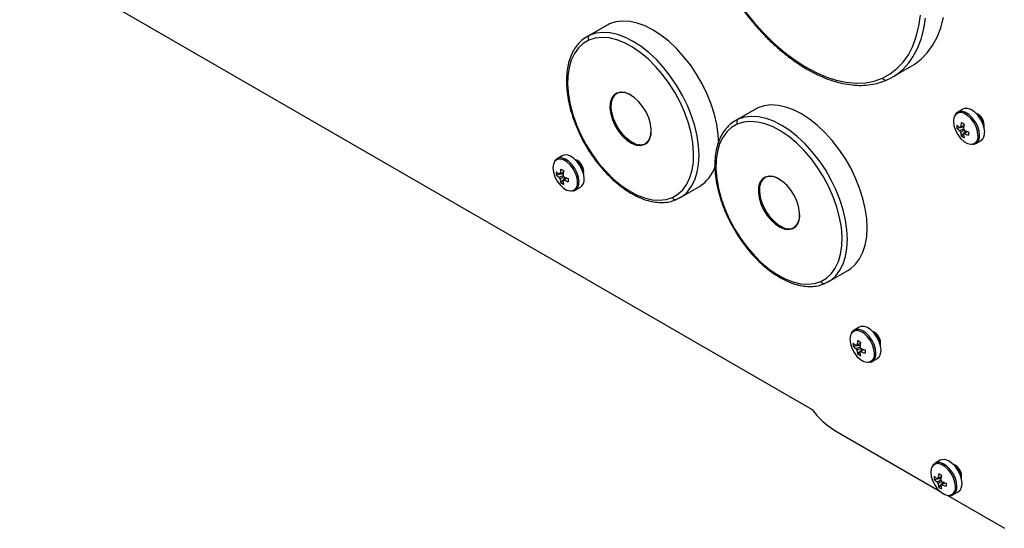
# Model space of a CAD drawing. Header units: millimetres. Extents: x -13 to 1073, y -13 to 852.
# Tile 13 of 18: x 786 to 915, y 585 to 652. Entities that reach past the tile are written whole.
import ezdxf

# ---------------------------------------------------------------- set-up
doc = ezdxf.new("R2010")
doc.units = ezdxf.units.MM

msp = doc.modelspace()

# ---------------------------------------------------------------- linework, layer by layer
at = {"color": 7, "linetype": 'Continuous', "lineweight": 25}
for p, q in [((785.62, 660.97), (889.42, 601.05)), ((862.49, 651.35), (859.91, 649.86)), ((862.87, 651.54), (860.29, 650.05)), ((862.87, 651.54), (862.49, 651.35)), ((899.91, 644.55), (902.49, 646.04)), ((881.94, 640.35), (879.35, 638.86)), ((882.32, 640.54), (879.73, 639.05)), ((882.32, 640.54), (881.94, 640.35)), ((909.16, 640.38), (908.48, 639.99)), ((908.38, 637.87), (909.27, 638.04)), ((908.97, 636.84), (909.56, 637.52)), ((909.24, 637.1), (909.33, 637.16)), ((910.86, 635.87), (911.53, 636.26)), ((910.86, 635.87), (910.88, 635.89)), ((866.84, 635.69), (866.78, 635.7)), ((866.83, 635.69), (866.94, 635.68)), ((856.7, 634.27), (856.03, 633.88)), ((855.92, 631.76), (856.81, 631.93)), ((856.51, 630.74), (857.1, 631.42)), ((856.79, 631), (856.87, 631.06)), ((858.4, 629.77), (859.07, 630.16)), ((858.4, 629.77), (858.43, 629.78)), ((872.09, 628.76), (874.67, 630.25)), ((886.29, 624.69), (886.23, 624.7)), ((891.53, 617.76), (894.12, 619.25)), ((895.59, 611.82), (894.92, 611.43)), ((894.81, 609.31), (895.7, 609.48)), ((895.4, 608.29), (896, 608.97)), ((895.68, 608.55), (895.77, 608.61)), ((897.29, 607.32), (897.97, 607.71)), ((897.29, 607.32), (897.32, 607.33)), ((892.38, 598.3), (906.06, 590.4)), ((906.2, 594.38), (905.52, 593.99)), ((905.42, 591.87), (906.31, 592.04)), ((906.01, 590.84), (906.6, 591.53)), ((906.28, 591.11), (906.37, 591.17)), ((907.11, 589.8), (914.6, 585.47)), ((907.9, 589.88), (908.57, 590.26)), ((907.9, 589.88), (907.92, 589.89))]:
    msp.add_line(p, q, dxfattribs=at)
at = {"color": 7, "linetype": 'Continuous', "lineweight": 25, "flags": 128}
for points in [[(880.58, 653.24), (881.79, 651.75), (883.05, 650.35), (884.36, 649.06), (885.7, 647.89), (887.07, 646.86), (888.46, 645.96), (889.85, 645.21), (891.22, 644.61), (892.58, 644.17), (893.9, 643.9), (895.18, 643.79), (896.4, 643.84), (897.56, 644.06), (898.64, 644.44)], [(898.64, 644.44), (899.63, 644.98), (900.54, 645.68), (901.34, 646.52), (902.03, 647.51), (902.61, 648.64), (903.07, 649.88), (903.41, 651.24), (903.62, 652.7)], [(877.19, 635.93), (877.13, 637.06), (876.94, 638.35), (876.64, 639.67), (876.21, 641.01), (875.67, 642.35), (875.03, 643.67), (874.29, 644.94), (873.48, 646.16), (872.59, 647.29), (871.64, 648.33), (870.65, 649.26), (869.62, 650.07), (868.58, 650.74), (867.55, 651.27), (866.52, 651.65), (865.53, 651.86), (864.58, 651.92), (863.69, 651.81), (862.87, 651.54)], [(902.49, 646.04), (902.8, 646.23), (903.7, 646.92), (904.51, 647.75), (905.21, 648.72), (905.8, 649.82), (906.27, 651.04), (906.63, 652.37)], [(860.29, 650.05), (859.55, 649.63), (859.18, 649.32)], [(860.17, 649.41), (859.44, 648.98), (858.8, 648.4), (858.28, 647.67), (857.87, 646.81), (857.58, 645.82), (857.42, 644.73), (857.39, 643.55), (857.49, 642.3), (857.72, 641), (858.07, 639.67), (858.54, 638.33), (859.13, 637.01), (859.81, 635.71), (860.59, 634.47), (861.45, 633.3), (862.38, 632.23), (863.35, 631.26), (864.37, 630.42), (865.4, 629.71), (866.44, 629.15), (867.46, 628.75), (868.46, 628.51), (869.41, 628.44), (870.3, 628.54), (871.12, 628.8)], [(871.12, 628.8), (871.85, 629.23), (872.48, 629.81), (873.01, 630.54), (873.42, 631.4), (873.71, 632.39), (873.87, 633.48), (873.9, 634.66), (873.8, 635.91), (873.57, 637.21), (873.22, 638.54), (872.75, 639.88), (872.16, 641.2), (871.47, 642.5), (870.69, 643.74), (869.83, 644.91), (868.91, 645.98), (867.93, 646.95), (866.92, 647.79), (865.89, 648.5), (864.85, 649.06), (863.83, 649.46), (862.83, 649.7), (861.88, 649.77), (860.99, 649.67), (860.17, 649.41)], [(863.85, 642.48), (863.44, 642.2), (863.15, 641.76), (862.98, 641.18), (862.94, 640.51), (863.04, 639.76), (863.27, 638.98), (863.62, 638.2), (864.07, 637.47), (864.6, 636.83), (865.18, 636.29), (865.78, 635.9), (866.38, 635.67), (866.94, 635.61), (867.44, 635.73)], [(863.91, 642.46), (863.51, 642.18), (863.22, 641.74), (863.05, 641.18), (863.01, 640.51), (863.11, 639.77), (863.33, 639), (863.68, 638.24), (864.12, 637.52), (864.65, 636.88), (865.22, 636.35), (865.82, 635.97), (866.41, 635.74), (866.96, 635.68), (867.45, 635.79)], [(863.92, 642.47), (863.52, 642.19), (863.23, 641.75), (863.06, 641.19), (863.02, 640.52), (863.12, 639.78), (863.35, 639.01), (863.69, 638.24), (864.14, 637.52), (864.66, 636.88), (865.23, 636.36), (865.83, 635.97), (866.42, 635.74), (866.98, 635.68), (867.47, 635.8)], [(867.44, 635.73), (867.84, 636.01), (868.14, 636.45), (868.31, 637.03), (868.35, 637.7), (868.25, 638.45), (868.02, 639.23), (867.67, 640.01), (867.22, 640.74), (866.69, 641.38), (866.11, 641.92), (865.51, 642.31), (864.91, 642.54), (864.35, 642.6), (863.85, 642.48)], [(864.83, 642.56), (864.41, 642.59), (863.92, 642.47)], [(894.12, 619.25), (894.47, 619.48), (895.11, 620.05), (895.65, 620.77), (896.08, 621.62), (896.39, 622.58), (896.58, 623.66), (896.64, 624.82), (896.58, 626.05), (896.39, 627.34), (896.08, 628.67), (895.65, 630.01), (895.12, 631.35), (894.48, 632.67), (893.74, 633.94), (892.92, 635.15), (892.03, 636.29), (891.08, 637.33), (890.09, 638.26), (889.07, 639.07), (888.03, 639.74), (886.99, 640.27), (885.97, 640.64), (884.97, 640.86), (884.03, 640.92), (883.14, 640.81), (882.32, 640.54)], [(912.03, 637.35), (911.96, 637.91), (911.78, 638.5), (911.49, 639.07), (911.12, 639.59), (910.69, 640.02), (910.23, 640.32), (909.78, 640.47), (909.38, 640.46), (909.16, 640.38)], [(879.73, 639.05), (879, 638.63), (878.62, 638.32)], [(890.56, 617.8), (891.3, 618.23), (891.93, 618.81), (892.46, 619.54), (892.87, 620.4), (893.15, 621.38), (893.31, 622.47), (893.34, 623.65), (893.25, 624.9), (893.02, 626.2), (892.66, 627.53), (892.19, 628.87), (891.61, 630.2), (890.92, 631.49), (890.14, 632.74), (889.28, 633.9), (888.36, 634.98), (887.38, 635.95), (886.37, 636.79), (885.33, 637.5), (884.3, 638.05), (883.27, 638.46), (882.28, 638.69), (881.32, 638.77), (880.43, 638.67), (879.61, 638.41)], [(908.08, 639.47), (908, 639.27), (907.93, 638.78), (908, 638.22), (908.19, 637.63), (908.49, 637.06), (908.87, 636.55), (909.31, 636.15), (909.77, 635.88), (910.21, 635.78), (910.34, 635.78)], [(879.61, 638.41), (878.88, 637.98), (878.25, 637.4), (877.72, 636.67), (877.31, 635.81), (877.02, 634.82), (876.86, 633.73), (876.83, 632.55), (876.93, 631.3), (877.16, 630), (877.52, 628.67), (877.99, 627.33), (878.57, 626), (879.26, 624.71), (880.04, 623.47), (880.9, 622.3), (881.82, 621.23), (882.8, 620.26), (883.81, 619.42), (884.85, 618.71), (885.88, 618.15), (886.91, 617.75), (887.9, 617.51), (888.85, 617.44), (889.75, 617.54), (890.56, 617.8)], [(855.62, 633.37), (855.54, 633.17), (855.47, 632.68), (855.54, 632.12), (855.73, 631.53), (856.03, 630.95), (856.41, 630.44), (856.85, 630.04), (857.31, 629.78), (857.75, 629.67), (857.88, 629.67)], [(859.57, 631.25), (859.5, 631.8), (859.32, 632.39), (859.03, 632.97), (858.66, 633.49), (858.23, 633.92), (857.77, 634.22), (857.33, 634.37), (856.92, 634.36), (856.7, 634.27)], [(883.3, 631.48), (882.89, 631.19), (882.59, 630.75), (882.42, 630.18), (882.39, 629.5), (882.48, 628.75), (882.71, 627.97), (883.06, 627.2), (883.51, 626.47), (884.04, 625.82), (884.62, 625.29), (885.23, 624.9), (885.83, 624.67), (886.39, 624.61), (886.88, 624.73)], [(883.35, 631.46), (882.95, 631.17), (882.66, 630.74), (882.49, 630.17), (882.46, 629.5), (882.55, 628.77), (882.78, 628), (883.12, 627.23), (883.57, 626.51), (884.09, 625.87), (884.66, 625.35), (885.26, 624.96), (885.85, 624.73), (886.41, 624.68), (886.9, 624.79)], [(883.37, 631.47), (882.97, 631.19), (882.67, 630.75), (882.5, 630.18), (882.47, 629.52), (882.57, 628.78), (882.79, 628.01), (883.14, 627.24), (883.58, 626.52), (884.1, 625.88), (884.68, 625.35), (885.28, 624.97), (885.87, 624.74), (886.42, 624.68), (886.91, 624.79)], [(886.88, 624.73), (887.29, 625.01), (887.59, 625.45), (887.76, 626.02), (887.79, 626.7), (887.69, 627.45), (887.46, 628.23), (887.12, 629), (886.67, 629.73), (886.14, 630.38), (885.56, 630.91), (884.95, 631.3), (884.35, 631.54), (883.79, 631.59), (883.3, 631.48)], [(884.27, 631.55), (883.86, 631.58), (883.37, 631.47)], [(871.71, 628.57), (872.44, 628.99), (872.82, 629.29)], [(891.15, 617.56), (891.89, 617.99), (892.26, 618.29)], [(898.46, 608.79), (898.4, 609.35), (898.21, 609.94), (897.92, 610.52), (897.55, 611.04), (897.12, 611.47), (896.66, 611.76), (896.22, 611.92), (895.81, 611.91), (895.59, 611.82)], [(894.51, 610.92), (894.43, 610.72), (894.36, 610.23), (894.43, 609.67), (894.62, 609.08), (894.92, 608.5), (895.3, 607.99), (895.74, 607.59), (896.2, 607.33), (896.64, 607.22), (896.77, 607.22)], [(905.12, 593.48), (905.03, 593.27), (904.97, 592.79), (905.03, 592.23), (905.23, 591.63), (905.53, 591.06), (905.91, 590.55), (906.35, 590.15), (906.81, 589.88), (907.25, 589.78), (907.38, 589.78)], [(909.06, 591.35), (909, 591.91), (908.82, 592.5), (908.53, 593.08), (908.16, 593.6), (907.73, 594.02), (907.27, 594.32), (906.82, 594.47), (906.42, 594.46), (906.2, 594.38)]]:
    msp.add_lwpolyline(points, dxfattribs=at)
at = {"color": 8, "linetype": 'Continuous', "lineweight": 25, "flags": 128}
for points in [[(902.4, 646.89), (902.62, 647.23), (903.21, 648.33), (903.69, 649.55), (904.05, 650.88), (904.29, 652.31)], [(872.82, 629.29), (873.08, 629.56), (873.62, 630.28), (874.05, 631.13), (874.36, 632.1), (874.55, 633.17), (874.61, 634.33), (874.55, 635.57), (874.36, 636.86), (874.05, 638.18), (873.63, 639.52), (873.09, 640.86), (872.45, 642.18), (871.71, 643.45), (870.89, 644.67), (870, 645.8), (869.06, 646.84), (868.06, 647.77), (867.04, 648.58), (866, 649.25), (864.96, 649.78), (863.94, 650.16), (862.95, 650.37), (862, 650.43), (861.11, 650.32), (860.29, 650.05)], [(863.3, 641.9), (863.27, 641.83), (863.1, 641.25), (863.06, 640.58), (863.16, 639.83), (863.39, 639.05), (863.74, 638.27), (864.19, 637.54), (864.72, 636.9), (865.3, 636.36), (865.9, 635.97), (866.5, 635.74), (866.83, 635.69)], [(911.15, 636.92), (911.09, 637.49), (910.9, 638.08), (910.6, 638.65), (910.21, 639.16), (909.77, 639.56), (909.31, 639.83), (908.87, 639.93), (908.49, 639.87), (908.19, 639.64), (908.08, 639.47)], [(911.35, 636.96), (911.29, 637.52), (911.11, 638.11), (910.82, 638.69), (910.44, 639.21), (910.01, 639.63), (909.56, 639.93), (909.11, 640.08), (908.7, 640.07), (908.49, 639.99)], [(892.26, 618.29), (892.53, 618.56), (893.07, 619.28), (893.5, 620.13), (893.81, 621.09), (893.99, 622.17), (894.06, 623.33), (893.99, 624.56), (893.81, 625.85), (893.5, 627.18), (893.07, 628.52), (892.53, 629.86), (891.89, 631.18), (891.16, 632.45), (890.34, 633.66), (889.45, 634.8), (888.5, 635.84), (887.51, 636.77), (886.49, 637.58), (885.45, 638.25), (884.41, 638.78), (883.39, 639.15), (882.39, 639.37), (881.44, 639.42), (880.55, 639.32), (879.73, 639.05)], [(858.69, 630.82), (858.63, 631.38), (858.44, 631.97), (858.14, 632.55), (857.75, 633.06), (857.31, 633.46), (856.85, 633.72), (856.41, 633.83), (856.03, 633.77), (855.73, 633.54), (855.62, 633.37)], [(858.89, 630.86), (858.83, 631.42), (858.65, 632.01), (858.36, 632.58), (857.99, 633.1), (857.56, 633.53), (857.1, 633.83), (856.65, 633.98), (856.25, 633.97), (856.03, 633.88)], [(882.75, 630.9), (882.71, 630.82), (882.54, 630.25), (882.51, 629.57), (882.6, 628.83), (882.83, 628.04), (883.18, 627.27), (883.63, 626.54), (884.16, 625.89), (884.74, 625.36), (885.35, 624.97), (885.95, 624.74), (886.27, 624.68)], [(897.58, 608.37), (897.52, 608.93), (897.33, 609.52), (897.03, 610.1), (896.64, 610.61), (896.2, 611.01), (895.74, 611.27), (895.3, 611.38), (894.92, 611.31), (894.62, 611.09), (894.51, 610.92)], [(897.78, 608.41), (897.72, 608.96), (897.54, 609.55), (897.25, 610.13), (896.88, 610.65), (896.45, 611.08), (895.99, 611.38), (895.54, 611.53), (895.14, 611.52), (894.92, 611.43)], [(908.19, 590.93), (908.13, 591.49), (907.94, 592.08), (907.64, 592.65), (907.25, 593.16), (906.81, 593.57), (906.35, 593.83), (905.91, 593.94), (905.53, 593.87), (905.23, 593.64), (905.12, 593.48)], [(908.39, 590.96), (908.33, 591.52), (908.15, 592.11), (907.86, 592.69), (907.48, 593.21), (907.05, 593.63), (906.6, 593.93), (906.15, 594.08), (905.74, 594.08), (905.52, 593.99)]]:
    msp.add_lwpolyline(points, dxfattribs=at)
at = {"color": 7, "linetype": 'Continuous', "lineweight": 25}
for centre, radius, start, end in [((860.57, 649.67), 0.48, 126.4171, 212.6403), ((896.08, 651.14), 7.62, 294.3855, 326.0865), ((899.05, 644.61), 0.442, 202.2927, 293.8124), ((863.89, 642.5), 0.0442, 202.2927, 293.8124), ((864.53, 640.49), 2.07, 56.9509, 107.6487), ((910.26, 638.27), 1.7, 350.9694, 69.0252), ((910.1, 638.18), 1.8, 358.8506, 61.144), ((880.02, 638.66), 0.48, 126.4171, 212.6403), ((913.74, 637.59), 4.88, 167.7, 174.567), ((913.28, 645.67), 8.25, 238.5426, 241.4628), ((914.11, 637.38), 4.88, 167.7, 174.567), ((866.52, 637.38), 1.84, 300.4415, 5.5787), ((911.14, 638.08), 2.77, 175.64, 184.36), ((910.34, 640.2), 2.74, 224.1814, 234.2778), ((910.34, 639.78), 2.74, 224.1814, 234.2778), ((908.89, 637.87), 0.18, 94.0392, 145.9716), ((909.57, 637.87), 0.886, 201.1423, 218.8577), ((911.61, 637.59), 2.74, 185.7248, 195.8206), ((908.55, 637.28), 0.886, 21.1423, 38.8577), ((909.23, 637.28), 0.18, 274.0392, 325.9716), ((911.41, 642.04), 4.88, 245.4356, 252.3023), ((911.41, 641.62), 4.88, 245.4356, 252.3023), ((918.17, 637.18), 8.25, 178.5397, 181.4603), ((910.85, 637.23), 1.18, 305.3793, 5.9329), ((866.81, 637.13), 1.49, 296.2445, 341.9212), ((910.53, 639.12), 2.77, 235.6424, 244.363), ((911.97, 637.38), 2.74, 185.7248, 195.8206), ((867.48, 635.75), 0.048, 126.4171, 212.6403), ((857.8, 632.17), 1.7, 350.9694, 69.0252), ((857.64, 632.07), 1.8, 358.8506, 61.1441), ((858.68, 631.97), 2.77, 175.64, 184.36), ((857.88, 634.09), 2.74, 224.1814, 234.2778), ((861.28, 631.48), 4.88, 167.7, 174.567), ((860.82, 639.56), 8.25, 238.5426, 241.4628), ((861.65, 631.27), 4.88, 167.7, 174.567), ((872.1, 634.39), 4.87, 301.8767, 341.6242), ((857.88, 633.67), 2.74, 224.1814, 234.2778), ((856.43, 631.77), 0.18, 94.0392, 145.9716), ((857.11, 631.77), 0.886, 201.1423, 218.8577), ((859.15, 631.48), 2.74, 185.7248, 195.8206), ((858.07, 633.02), 2.77, 235.6424, 244.363), ((856.09, 631.18), 0.886, 21.1423, 38.8577), ((856.77, 631.18), 0.18, 274.0392, 325.9716), ((859.51, 631.27), 2.74, 185.7248, 195.8206), ((858.95, 635.94), 4.88, 245.4356, 252.3023), ((858.95, 635.52), 4.88, 245.4356, 252.3023), ((865.72, 631.08), 8.25, 178.5397, 181.4603), ((858.39, 631.12), 1.18, 305.3793, 5.9329), ((883.34, 631.5), 0.0442, 202.2927, 293.8124), ((883.98, 629.49), 2.07, 56.944, 107.6478), ((871.53, 628.97), 0.442, 202.2927, 293.8124), ((885.96, 626.38), 1.84, 300.4425, 5.5864), ((886.25, 626.13), 1.49, 296.2442, 341.9182), ((886.92, 624.75), 0.048, 126.4171, 212.6403), ((890.97, 617.97), 0.442, 202.2927, 293.8124), ((900.17, 609.03), 4.88, 167.7, 174.567), ((899.71, 617.11), 8.25, 238.5426, 241.4628), ((896.69, 609.71), 1.7, 350.9694, 69.0252), ((896.53, 609.62), 1.8, 358.8506, 61.144), ((897.57, 609.52), 2.77, 175.64, 184.36), ((896.78, 611.64), 2.74, 224.1814, 234.2778), ((896.78, 611.22), 2.74, 224.1814, 234.2778), ((895.32, 609.32), 0.18, 94.0392, 145.9716), ((896, 609.32), 0.886, 201.1423, 218.8577), ((898.04, 609.03), 2.74, 185.7248, 195.8206), ((900.54, 608.82), 4.88, 167.7, 174.567), ((894.99, 608.73), 0.886, 21.1423, 38.8577), ((897.84, 613.49), 4.88, 245.4356, 252.3023), ((904.61, 608.63), 8.25, 178.5397, 181.4603), ((897.28, 608.67), 1.18, 305.3793, 5.9329), ((896.96, 610.57), 2.77, 235.6424, 244.363), ((895.66, 608.73), 0.18, 274.0392, 325.9716), ((898.4, 608.82), 2.74, 185.7248, 195.8206), ((897.84, 613.07), 4.88, 245.4356, 252.3023), ((897.62, 606.9), 10.07, 215.5037, 238.668), ((907.3, 592.27), 1.7, 350.9694, 69.0252), ((907.14, 592.18), 1.8, 358.8506, 61.144), ((908.17, 592.08), 2.77, 175.64, 184.36), ((907.38, 594.2), 2.74, 224.1814, 234.2778), ((905.93, 591.87), 0.18, 94.0392, 145.9716), ((910.78, 591.59), 4.88, 167.7, 174.567), ((910.31, 599.67), 8.25, 238.5426, 241.4628), ((911.14, 591.38), 4.88, 167.7, 174.567), ((907.38, 593.78), 2.74, 224.1814, 234.2778), ((906.61, 591.87), 0.886, 201.1423, 218.8577), ((908.65, 591.59), 2.74, 185.7248, 195.8206), ((907.57, 593.13), 2.77, 235.6424, 244.363), ((905.59, 591.29), 0.886, 21.1423, 38.8577), ((906.27, 591.29), 0.18, 274.0392, 325.9716), ((909.01, 591.38), 2.74, 185.7248, 195.8206), ((908.45, 596.05), 4.88, 245.4356, 252.3023), ((908.45, 595.63), 4.88, 245.4356, 252.3023), ((915.21, 591.19), 8.25, 178.5397, 181.4603), ((907.89, 591.23), 1.18, 305.3793, 5.9329)]:
    msp.add_arc(centre, radius, start, end, dxfattribs=at)
at = {"color": 8, "linetype": 'Continuous', "lineweight": 25}
for centre, radius, start, end in [((910.18, 636.75), 0.99, 279.2518, 9.8922), ((910.16, 636.84), 1.19, 307.144, 5.77), ((857.72, 630.65), 0.99, 279.2518, 9.8922), ((857.7, 630.74), 1.19, 307.144, 5.77), ((896.61, 608.2), 0.99, 279.2518, 9.8922), ((896.6, 608.29), 1.19, 307.144, 5.77), ((907.22, 590.76), 0.99, 279.2518, 9.8922), ((907.2, 590.84), 1.19, 307.144, 5.77)]:
    msp.add_arc(centre, radius, start, end, dxfattribs=at)
at = {"color": 7, "linetype": 'Continuous', "lineweight": 25}
for points, knots in [([(875.57, 679.77), (875.44, 679.58), (875.08, 679.07), (874.62, 678.12), (874.17, 676.93), (873.84, 675.63), (873.61, 674.25), (873.5, 672.79), (873.5, 671.25), (873.62, 669.67), (873.85, 668.03), (874.19, 666.37), (874.64, 664.68), (875.19, 662.98), (875.84, 661.29), (876.58, 659.61), (877.42, 657.96), (878.34, 656.35), (879.34, 654.79), (880.4, 653.29), (881.53, 651.87), (882.72, 650.53), (883.94, 649.28), (885.21, 648.13), (886.51, 647.09), (887.82, 646.17), (889.15, 645.37), (890.47, 644.71), (891.79, 644.18), (893.09, 643.8), (894.37, 643.56), (895.6, 643.46), (896.79, 643.52), (897.9, 643.72), (898.69, 643.97), (899.1, 644.15), (899.2, 644.19)], [0, 0, 0, 0, 0.0178567, 0.0480056, 0.078301, 0.1087154, 0.1392118, 0.1697559, 0.2003213, 0.230888, 0.2614461, 0.2919916, 0.3225239, 0.3530439, 0.3835535, 0.4140552, 0.4445518, 0.4750461, 0.5055412, 0.5360392, 0.5665429, 0.5970556, 0.6275801, 0.6581192, 0.6886754, 0.71925, 0.7498431, 0.7804518, 0.811068, 0.8416723, 0.8722388, 0.9027315, 0.9331095, 0.9633371, 0.9916697, 1, 1, 1, 1]), ([(859.13, 649.27), (858.96, 649.11), (858.59, 648.75), (858.13, 648.05), (857.73, 647.2), (857.45, 646.25), (857.28, 645.21), (857.22, 644.09), (857.28, 642.91), (857.45, 641.68), (857.73, 640.42), (858.12, 639.15), (858.61, 637.88), (859.19, 636.63), (859.86, 635.42), (860.61, 634.25), (861.43, 633.15), (862.31, 632.13), (863.24, 631.2), (864.2, 630.37), (865.19, 629.66), (866.19, 629.07), (867.19, 628.62), (868.18, 628.31), (869.15, 628.15), (870.08, 628.13), (870.93, 628.26), (871.44, 628.46), (871.68, 628.55)], [0, 0, 0, 0, 0.031265, 0.069011, 0.107149, 0.145701, 0.184567, 0.223614, 0.262732, 0.301842, 0.34092, 0.379961, 0.41897, 0.457956, 0.496932, 0.535908, 0.574895, 0.613904, 0.652948, 0.692039, 0.731186, 0.770394, 0.809652, 0.848914, 0.888079, 0.927007, 0.965542, 1, 1, 1, 1]), ([(863.85, 638.22), (863.78, 638.35), (863.58, 638.7), (863.35, 639.31), (863.16, 640), (863.07, 640.64), (863.1, 641), (863.11, 641.16)], [0, 0, 0, 0, 0.128646, 0.354249, 0.578893, 0.801974, 1, 1, 1, 1]), ([(908.49, 639.97), (908.43, 639.93), (908.26, 639.85), (908.16, 639.67), (908.1, 639.56)], [0, 0, 0, 0, 0.396231, 1, 1, 1, 1]), ([(866.18, 635.88), (866.11, 635.9), (865.88, 635.99), (865.45, 636.28), (864.93, 636.73), (864.45, 637.29), (864.08, 637.79), (863.91, 638.12), (863.85, 638.22)], [0, 0, 0, 0, 0.086087, 0.291393, 0.496792, 0.703231, 0.910598, 1, 1, 1, 1]), ([(878.57, 638.27), (878.4, 638.11), (878.03, 637.75), (877.57, 637.04), (877.18, 636.2), (876.89, 635.25), (876.72, 634.21), (876.66, 633.09), (876.72, 631.91), (876.89, 630.68), (877.17, 629.42), (877.56, 628.15), (878.05, 626.88), (878.64, 625.63), (879.31, 624.42), (880.06, 623.25), (880.88, 622.15), (881.75, 621.13), (882.68, 620.2), (883.64, 619.37), (884.63, 618.66), (885.63, 618.07), (886.64, 617.62), (887.63, 617.31), (888.6, 617.14), (889.52, 617.13), (890.37, 617.26), (890.88, 617.45), (891.12, 617.55)], [0, 0, 0, 0, 0.031265, 0.069011, 0.107149, 0.145701, 0.184567, 0.223614, 0.262732, 0.301842, 0.34092, 0.379961, 0.41897, 0.457956, 0.496932, 0.535908, 0.574895, 0.613904, 0.652948, 0.692039, 0.731186, 0.770394, 0.809652, 0.848914, 0.888079, 0.927007, 0.965542, 1, 1, 1, 1]), ([(908.74, 637.55), (908.78, 637.57), (908.96, 637.66), (909.13, 637.74), (909.27, 637.81)], [0, 0, 0, 0, 0.227602, 1, 1, 1, 1]), ([(908.88, 638.05), (908.92, 638.07), (909.06, 638.14), (909.2, 638.21), (909.31, 638.26)], [0, 0, 0, 0, 0.257038, 1, 1, 1, 1]), ([(909.36, 637.64), (909.24, 637.56), (909.08, 637.45), (908.92, 637.34), (908.88, 637.31)], [0, 0, 0, 0, 0.7711431, 1, 1, 1, 1]), ([(909.77, 637.45), (909.68, 637.38), (909.55, 637.3), (909.41, 637.21), (909.38, 637.18)], [0, 0, 0, 0, 0.74301, 1, 1, 1, 1]), ([(910.49, 635.77), (910.54, 635.77), (910.69, 635.77), (910.8, 635.85), (910.88, 635.91)], [0, 0, 0, 0, 0.3500441, 1, 1, 1, 1]), ([(856.04, 633.87), (855.97, 633.83), (855.8, 633.74), (855.7, 633.57), (855.64, 633.46)], [0, 0, 0, 0, 0.396231, 1, 1, 1, 1]), ([(856.42, 631.95), (856.46, 631.96), (856.6, 632.03), (856.74, 632.1), (856.85, 632.15)], [0, 0, 0, 0, 0.257038, 1, 1, 1, 1]), ([(856.28, 631.45), (856.32, 631.47), (856.5, 631.55), (856.67, 631.64), (856.81, 631.7)], [0, 0, 0, 0, 0.227602, 1, 1, 1, 1]), ([(856.9, 631.54), (856.78, 631.45), (856.62, 631.34), (856.46, 631.24), (856.42, 631.21)], [0, 0, 0, 0, 0.771143, 1, 1, 1, 1]), ([(857.32, 631.35), (857.22, 631.28), (857.09, 631.19), (856.96, 631.1), (856.92, 631.08)], [0, 0, 0, 0, 0.74301, 1, 1, 1, 1]), ([(858.03, 629.66), (858.08, 629.66), (858.23, 629.67), (858.35, 629.75), (858.42, 629.8)], [0, 0, 0, 0, 0.350044, 1, 1, 1, 1]), ([(883.3, 627.22), (883.23, 627.34), (883.03, 627.7), (882.79, 628.31), (882.6, 629), (882.52, 629.64), (882.54, 629.99), (882.55, 630.16)], [0, 0, 0, 0, 0.128646, 0.354249, 0.578893, 0.801974, 1, 1, 1, 1]), ([(885.63, 624.87), (885.56, 624.9), (885.33, 624.99), (884.9, 625.28), (884.38, 625.73), (883.89, 626.28), (883.52, 626.79), (883.35, 627.12), (883.3, 627.22)], [0, 0, 0, 0, 0.086087, 0.291393, 0.496792, 0.703231, 0.910598, 1, 1, 1, 1]), ([(894.93, 611.41), (894.86, 611.38), (894.69, 611.29), (894.59, 611.11), (894.53, 611.01)], [0, 0, 0, 0, 0.396231, 1, 1, 1, 1]), ([(895.18, 609), (895.22, 609.02), (895.39, 609.1), (895.56, 609.19), (895.7, 609.25)], [0, 0, 0, 0, 0.227602, 1, 1, 1, 1]), ([(895.31, 609.5), (895.35, 609.51), (895.49, 609.58), (895.63, 609.65), (895.74, 609.7)], [0, 0, 0, 0, 0.257038, 1, 1, 1, 1]), ([(895.79, 609.08), (895.67, 609), (895.51, 608.89), (895.35, 608.78), (895.31, 608.76)], [0, 0, 0, 0, 0.7711431, 1, 1, 1, 1]), ([(896.21, 608.9), (896.11, 608.83), (895.98, 608.74), (895.85, 608.65), (895.81, 608.63)], [0, 0, 0, 0, 0.74301, 1, 1, 1, 1]), ([(896.92, 607.21), (896.97, 607.21), (897.12, 607.22), (897.24, 607.3), (897.31, 607.35)], [0, 0, 0, 0, 0.350044, 1, 1, 1, 1]), ([(905.53, 593.97), (905.47, 593.94), (905.3, 593.85), (905.2, 593.67), (905.14, 593.57)], [0, 0, 0, 0, 0.3962309, 1, 1, 1, 1]), ([(905.92, 592.05), (905.96, 592.07), (906.1, 592.14), (906.24, 592.21), (906.35, 592.26)], [0, 0, 0, 0, 0.257038, 1, 1, 1, 1]), ([(905.78, 591.55), (905.82, 591.57), (905.99, 591.66), (906.16, 591.74), (906.29, 591.8)], [0, 0, 0, 0, 0.23369, 1, 1, 1, 1]), ([(906.41, 591.65), (906.28, 591.56), (906.12, 591.45), (905.96, 591.34), (905.92, 591.32)], [0, 0, 0, 0, 0.775243, 1, 1, 1, 1]), ([(906.81, 591.45), (906.72, 591.39), (906.58, 591.3), (906.45, 591.21), (906.42, 591.19)], [0, 0, 0, 0, 0.7430104, 1, 1, 1, 1]), ([(907.53, 589.77), (907.58, 589.77), (907.73, 589.77), (907.84, 589.86), (907.92, 589.91)], [0, 0, 0, 0, 0.350044, 1, 1, 1, 1])]:
    msp.add_open_spline(points, degree=3, knots=knots, dxfattribs=at)

doc.saveas('drawing.dxf')
